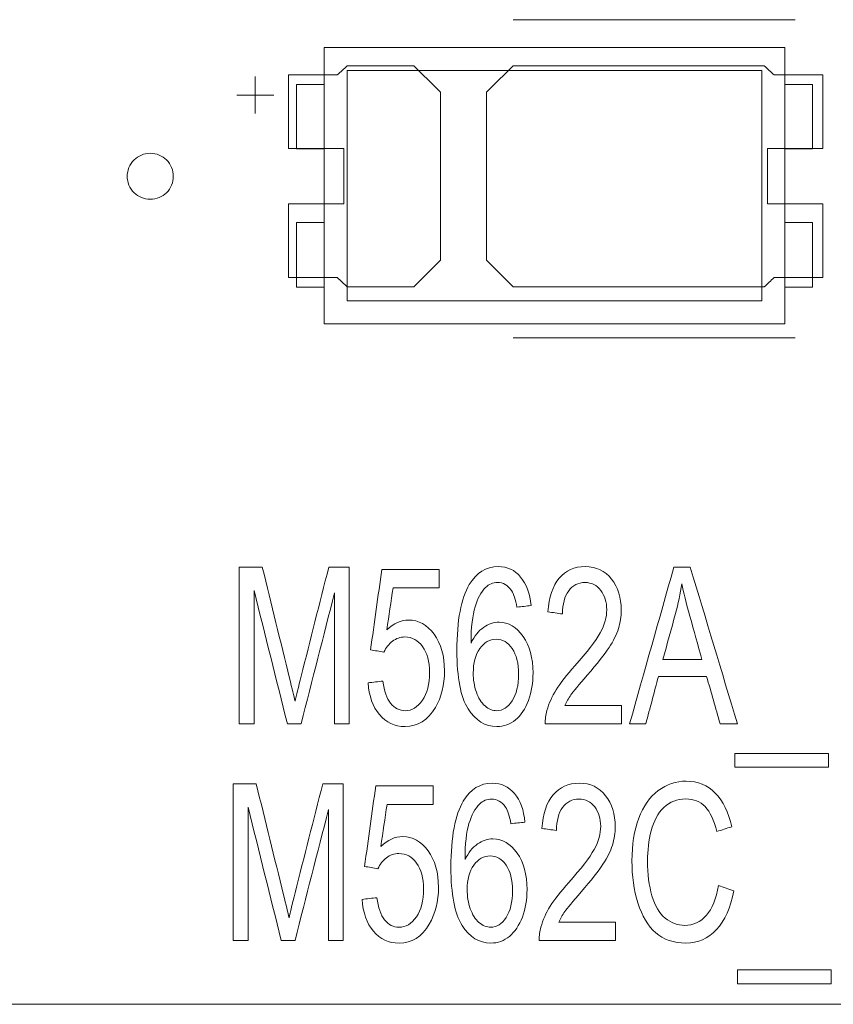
# Model space of a CAD drawing. Header units: inches. Extents: x -36 to 647, y 177 to 609.
# Tile 88 of 256: x 79 to 88, y 553 to 564. Entities that reach past the tile are written whole.
import ezdxf

# ---------------------------------------------------------------- set-up
doc = ezdxf.new("R2010")
doc.units = ezdxf.units.IN
doc.header["$MEASUREMENT"] = 0
doc.layers.add('1', color=7, linetype='Continuous')

# ---------------------------------------------------------------- blocks, each defined once
blk = doc.blocks.new('block 214')
at = {"layer": '1', "color": 155, "lineweight": 18, "true_color": 0x4c7299}
blk.add_lwpolyline([(87.326, 562.1), (87.626, 562.1)], dxfattribs=at)
blk = doc.blocks.new('block 553')
at = {"layer": '1', "color": 155, "lineweight": 18, "true_color": 0x4c7299}
blk.add_lwpolyline([(87.076, 560.45), (82.576, 560.45)], dxfattribs=at)
blk = doc.blocks.new('block 554')
at = {"layer": '1', "color": 155, "lineweight": 18, "true_color": 0x4c7299}
blk.add_lwpolyline([(87.076, 562.95), (87.076, 560.45)], dxfattribs=at)
blk = doc.blocks.new('block 555')
at = {"layer": '1', "color": 155, "lineweight": 18, "true_color": 0x4c7299}
blk.add_lwpolyline([(82.576, 562.95), (87.076, 562.95)], dxfattribs=at)
blk = doc.blocks.new('block 556')
at = {"layer": '1', "color": 155, "lineweight": 18, "true_color": 0x4c7299}
blk.add_lwpolyline([(82.326, 563.2), (82.326, 560.2)], dxfattribs=at)
blk = doc.blocks.new('block 557')
at = {"layer": '1', "color": 155, "lineweight": 18, "true_color": 0x4c7299}
blk.add_lwpolyline([(82.326, 560.2), (87.326, 560.2)], dxfattribs=at)
blk = doc.blocks.new('block 558')
at = {"layer": '1', "color": 155, "lineweight": 18, "true_color": 0x4c7299}
blk.add_lwpolyline([(87.326, 560.2), (87.326, 563.2)], dxfattribs=at)
blk = doc.blocks.new('block 559')
at = {"layer": '1', "color": 155, "lineweight": 18, "true_color": 0x4c7299}
blk.add_lwpolyline([(82.576, 560.45), (82.576, 562.95)], dxfattribs=at)
blk = doc.blocks.new('block 560')
at = {"layer": '1', "color": 155, "lineweight": 18, "true_color": 0x4c7299}
blk.add_lwpolyline([(87.626, 560.6), (87.326, 560.6)], dxfattribs=at)
blk = doc.blocks.new('block 561')
at = {"layer": '1', "color": 155, "lineweight": 18, "true_color": 0x4c7299}
blk.add_lwpolyline([(82.326, 562.1), (82.026, 562.1)], dxfattribs=at)
blk = doc.blocks.new('block 562')
at = {"layer": '1', "color": 155, "lineweight": 18, "true_color": 0x4c7299}
blk.add_lwpolyline([(82.026, 562.1), (82.026, 562.8)], dxfattribs=at)
blk = doc.blocks.new('block 563')
at = {"layer": '1', "color": 155, "lineweight": 18, "true_color": 0x4c7299}
blk.add_lwpolyline([(87.326, 563.2), (82.326, 563.2)], dxfattribs=at)
blk = doc.blocks.new('block 564')
at = {"layer": '1', "color": 155, "lineweight": 18, "true_color": 0x4c7299}
blk.add_lwpolyline([(87.326, 561.3), (87.626, 561.3)], dxfattribs=at)
blk = doc.blocks.new('block 565')
at = {"layer": '1', "color": 155, "lineweight": 18, "true_color": 0x4c7299}
blk.add_lwpolyline([(87.626, 561.3), (87.626, 560.6)], dxfattribs=at)
blk = doc.blocks.new('block 566')
at = {"layer": '1', "color": 155, "lineweight": 18, "true_color": 0x4c7299}
blk.add_lwpolyline([(82.026, 560.6), (82.326, 560.6)], dxfattribs=at)
blk = doc.blocks.new('block 567')
at = {"layer": '1', "color": 155, "lineweight": 18, "true_color": 0x4c7299}
blk.add_lwpolyline([(87.626, 562.8), (87.326, 562.8)], dxfattribs=at)
blk = doc.blocks.new('block 568')
at = {"layer": '1', "color": 155, "lineweight": 18, "true_color": 0x4c7299}
blk.add_lwpolyline([(87.626, 562.1), (87.626, 562.8)], dxfattribs=at)
blk = doc.blocks.new('block 569')
at = {"layer": '1', "color": 155, "lineweight": 18, "true_color": 0x4c7299}
blk.add_lwpolyline([(82.026, 562.8), (82.326, 562.8)], dxfattribs=at)
blk = doc.blocks.new('block 570')
at = {"layer": '1', "color": 155, "lineweight": 18, "true_color": 0x4c7299}
blk.add_lwpolyline([(82.026, 561.3), (82.026, 560.6)], dxfattribs=at)
blk = doc.blocks.new('block 571')
at = {"layer": '1', "color": 155, "lineweight": 18, "true_color": 0x4c7299}
blk.add_lwpolyline([(82.326, 561.3), (82.026, 561.3)], dxfattribs=at)
blk = doc.blocks.new('block 828')
at = {"layer": '1', "color": 155, "lineweight": 18, "true_color": 0x4c7299}
blk.add_lwpolyline([(152.954, 552.814), (21.39, 552.814)], dxfattribs=at)
blk = doc.blocks.new('block 1792')
at = {"layer": '1', "color": 18, "lineweight": 13, "true_color": 0x4c0000}
blk.add_lwpolyline([(87.44, 560.049), (84.38, 560.049)], dxfattribs=at)
blk = doc.blocks.new('block 1799')
at = {"layer": '1', "color": 18, "lineweight": 13, "true_color": 0x4c0000}
blk.add_lwpolyline([(152.954, 552.814), (21.39, 552.814)], dxfattribs=at)
blk = doc.blocks.new('block 1810')
at = {"layer": '1', "color": 18, "lineweight": 13, "true_color": 0x4c0000}
blk.add_lwpolyline([(87.44, 560.049), (84.38, 560.049)], dxfattribs=at)
blk = doc.blocks.new('block 1832')
at = {"layer": '1', "color": 18, "lineweight": 13, "true_color": 0x4c0000}
blk.add_lwpolyline([(152.954, 552.814), (21.39, 552.814)], dxfattribs=at)
blk = doc.blocks.new('block 2083')
at = {"layer": '1', "color": 18, "lineweight": 13, "true_color": 0x4c0000}
blk.add_lwpolyline([(81.579, 562.484), (81.579, 562.884)], dxfattribs=at)
blk = doc.blocks.new('block 2093')
at = {"layer": '1', "color": 18, "lineweight": 13, "true_color": 0x4c0000}
blk.add_lwpolyline([(81.38, 562.683), (81.78, 562.683)], dxfattribs=at)
blk = doc.blocks.new('block 2120')
at = {"layer": '1', "color": 18, "lineweight": 13, "true_color": 0x4c0000}
blk.add_lwpolyline([(87.44, 563.502), (84.38, 563.502)], dxfattribs=at)
blk = doc.blocks.new('block 2121')
at = {"layer": '1', "color": 18, "lineweight": 13, "true_color": 0x4c0000}
blk.add_lwpolyline([(87.44, 563.502), (84.38, 563.502)], dxfattribs=at)
blk = doc.blocks.new('block 2123')
at = {"layer": '1', "color": 18, "lineweight": 13, "true_color": 0x4c0000}
blk.add_lwpolyline([(81.579, 562.484), (81.579, 562.884)], dxfattribs=at)
blk = doc.blocks.new('block 2140')
at = {"layer": '1', "color": 18, "lineweight": 13, "true_color": 0x4c0000}
blk.add_lwpolyline([(81.38, 562.683), (81.78, 562.683)], dxfattribs=at)
blk = doc.blocks.new('block 6740')
at = {"layer": '1', "color": 18, "lineweight": 13, "true_color": 0x4c0000}
blk.add_lwpolyline([(149.914, 552.814), (131.211, 552.814), (56.402, 552.814), (37.7, 552.814), (28.349, 552.814), (23.673, 552.814), (21.39, 552.868), (20.524, 555.037)], dxfattribs=at)
blk = doc.blocks.new('block 6761')
at = {"layer": '1', "color": 18, "lineweight": 13, "true_color": 0x4c0000}
blk.add_open_spline([(87.74, 562.102), (87.74, 562.368), (87.74, 562.635), (87.74, 562.902), (87.563, 562.902), (87.387, 562.902), (87.21, 562.902), (87.174, 562.935), (87.139, 562.968), (87.103, 563.002), (86.195, 563.002), (85.288, 563.002), (84.38, 563.002), (84.283, 562.906), (84.187, 562.81), (84.09, 562.714), (84.09, 562.106), (84.09, 561.498), (84.09, 560.89), (84.187, 560.794), (84.283, 560.698), (84.38, 560.602), (85.288, 560.602), (86.195, 560.602), (87.103, 560.602), (87.139, 560.635), (87.174, 560.668), (87.21, 560.702), (87.387, 560.702), (87.563, 560.702), (87.74, 560.702), (87.74, 560.968), (87.74, 561.235), (87.74, 561.502), (87.54, 561.502), (87.34, 561.502), (87.14, 561.502), (87.14, 561.702), (87.14, 561.902), (87.14, 562.102), (87.34, 562.102), (87.54, 562.102), (87.74, 562.102)], degree=3, knots=[0, 0, 0, 0, 1, 1, 1, 2, 2, 2, 3, 3, 3, 4, 4, 4, 5, 5, 5, 6, 6, 6, 7, 7, 7, 8, 8, 8, 9, 9, 9, 10, 10, 10, 11, 11, 11, 12, 12, 12, 13, 13, 13, 14, 14, 14, 14], dxfattribs=at)
blk = doc.blocks.new('block 6803')
at = {"layer": '1', "color": 18, "lineweight": 13, "true_color": 0x4c0000}
blk.add_open_spline([(87.74, 562.102), (87.74, 562.368), (87.74, 562.635), (87.74, 562.902), (87.563, 562.902), (87.387, 562.902), (87.21, 562.902), (87.174, 562.935), (87.139, 562.968), (87.103, 563.002), (86.195, 563.002), (85.288, 563.002), (84.38, 563.002), (84.283, 562.906), (84.187, 562.81), (84.09, 562.714), (84.09, 562.106), (84.09, 561.498), (84.09, 560.89), (84.187, 560.794), (84.283, 560.698), (84.38, 560.602), (85.288, 560.602), (86.195, 560.602), (87.103, 560.602), (87.139, 560.635), (87.174, 560.668), (87.21, 560.702), (87.387, 560.702), (87.563, 560.702), (87.74, 560.702), (87.74, 560.968), (87.74, 561.235), (87.74, 561.502), (87.54, 561.502), (87.34, 561.502), (87.14, 561.502), (87.14, 561.702), (87.14, 561.902), (87.14, 562.102), (87.34, 562.102), (87.54, 562.102), (87.74, 562.102)], degree=3, knots=[0, 0, 0, 0, 1, 1, 1, 2, 2, 2, 3, 3, 3, 4, 4, 4, 5, 5, 5, 6, 6, 6, 7, 7, 7, 8, 8, 8, 9, 9, 9, 10, 10, 10, 11, 11, 11, 12, 12, 12, 13, 13, 13, 14, 14, 14, 14], dxfattribs=at)
blk = doc.blocks.new('block 6848')
at = {"layer": '1', "color": 18, "lineweight": 13, "true_color": 0x4c0000}
blk.add_open_spline([(87.74, 562.102), (87.74, 562.368), (87.74, 562.635), (87.74, 562.902), (87.563, 562.902), (87.387, 562.902), (87.21, 562.902), (87.174, 562.935), (87.139, 562.968), (87.103, 563.002), (86.195, 563.002), (85.288, 563.002), (84.38, 563.002), (84.283, 562.906), (84.187, 562.81), (84.09, 562.714), (84.09, 562.106), (84.09, 561.498), (84.09, 560.89), (84.187, 560.794), (84.283, 560.698), (84.38, 560.602), (85.288, 560.602), (86.195, 560.602), (87.103, 560.602), (87.139, 560.635), (87.174, 560.668), (87.21, 560.702), (87.387, 560.702), (87.563, 560.702), (87.74, 560.702), (87.74, 560.968), (87.74, 561.235), (87.74, 561.502), (87.54, 561.502), (87.34, 561.502), (87.14, 561.502), (87.14, 561.702), (87.14, 561.902), (87.14, 562.102), (87.34, 562.102), (87.54, 562.102), (87.74, 562.102)], degree=3, knots=[0, 0, 0, 0, 1, 1, 1, 2, 2, 2, 3, 3, 3, 4, 4, 4, 5, 5, 5, 6, 6, 6, 7, 7, 7, 8, 8, 8, 9, 9, 9, 10, 10, 10, 11, 11, 11, 12, 12, 12, 13, 13, 13, 14, 14, 14, 14], dxfattribs=at)
blk = doc.blocks.new('block 6974')
at = {"layer": '1', "color": 18, "lineweight": 13, "true_color": 0x4c0000}
blk.add_open_spline([(83.301, 563.002), (83.397, 562.906), (83.494, 562.81), (83.59, 562.714), (83.59, 562.106), (83.59, 561.498), (83.59, 560.89), (83.494, 560.794), (83.397, 560.698), (83.301, 560.602), (83.06, 560.602), (82.819, 560.602), (82.578, 560.602), (82.542, 560.635), (82.506, 560.668), (82.47, 560.702), (82.294, 560.702), (82.117, 560.702), (81.94, 560.702), (81.94, 560.968), (81.94, 561.235), (81.94, 561.502), (82.14, 561.502), (82.34, 561.502), (82.54, 561.502), (82.54, 561.702), (82.54, 561.902), (82.54, 562.102), (82.34, 562.102), (82.14, 562.102), (81.94, 562.102), (81.94, 562.368), (81.94, 562.635), (81.94, 562.902), (82.117, 562.902), (82.294, 562.902), (82.47, 562.902), (82.506, 562.935), (82.542, 562.968), (82.578, 563.002), (82.819, 563.002), (83.06, 563.002), (83.301, 563.002)], degree=3, knots=[0, 0, 0, 0, 1, 1, 1, 2, 2, 2, 3, 3, 3, 4, 4, 4, 5, 5, 5, 6, 6, 6, 7, 7, 7, 8, 8, 8, 9, 9, 9, 10, 10, 10, 11, 11, 11, 12, 12, 12, 13, 13, 13, 14, 14, 14, 14], dxfattribs=at)
blk = doc.blocks.new('block 6979')
at = {"layer": '1', "color": 18, "lineweight": 13, "true_color": 0x4c0000}
blk.add_open_spline([(83.301, 563.002), (83.397, 562.906), (83.494, 562.81), (83.59, 562.714), (83.59, 562.106), (83.59, 561.498), (83.59, 560.89), (83.494, 560.794), (83.397, 560.698), (83.301, 560.602), (83.06, 560.602), (82.819, 560.602), (82.578, 560.602), (82.542, 560.635), (82.506, 560.668), (82.47, 560.702), (82.294, 560.702), (82.117, 560.702), (81.94, 560.702), (81.94, 560.968), (81.94, 561.235), (81.94, 561.502), (82.14, 561.502), (82.34, 561.502), (82.54, 561.502), (82.54, 561.702), (82.54, 561.902), (82.54, 562.102), (82.34, 562.102), (82.14, 562.102), (81.94, 562.102), (81.94, 562.368), (81.94, 562.635), (81.94, 562.902), (82.117, 562.902), (82.294, 562.902), (82.47, 562.902), (82.506, 562.935), (82.542, 562.968), (82.578, 563.002), (82.819, 563.002), (83.06, 563.002), (83.301, 563.002)], degree=3, knots=[0, 0, 0, 0, 1, 1, 1, 2, 2, 2, 3, 3, 3, 4, 4, 4, 5, 5, 5, 6, 6, 6, 7, 7, 7, 8, 8, 8, 9, 9, 9, 10, 10, 10, 11, 11, 11, 12, 12, 12, 13, 13, 13, 14, 14, 14, 14], dxfattribs=at)
blk = doc.blocks.new('block 7040')
at = {"layer": '1', "color": 18, "lineweight": 13, "true_color": 0x4c0000}
blk.add_open_spline([(87.74, 562.102), (87.74, 562.368), (87.74, 562.635), (87.74, 562.902), (87.563, 562.902), (87.387, 562.902), (87.21, 562.902), (87.174, 562.935), (87.139, 562.968), (87.103, 563.002), (86.195, 563.002), (85.288, 563.002), (84.38, 563.002), (84.283, 562.906), (84.187, 562.81), (84.09, 562.714), (84.09, 562.106), (84.09, 561.498), (84.09, 560.89), (84.187, 560.794), (84.283, 560.698), (84.38, 560.602), (85.288, 560.602), (86.195, 560.602), (87.103, 560.602), (87.139, 560.635), (87.174, 560.668), (87.21, 560.702), (87.387, 560.702), (87.563, 560.702), (87.74, 560.702), (87.74, 560.968), (87.74, 561.235), (87.74, 561.502), (87.54, 561.502), (87.34, 561.502), (87.14, 561.502), (87.14, 561.702), (87.14, 561.902), (87.14, 562.102), (87.34, 562.102), (87.54, 562.102), (87.74, 562.102)], degree=3, knots=[0, 0, 0, 0, 1, 1, 1, 2, 2, 2, 3, 3, 3, 4, 4, 4, 5, 5, 5, 6, 6, 6, 7, 7, 7, 8, 8, 8, 9, 9, 9, 10, 10, 10, 11, 11, 11, 12, 12, 12, 13, 13, 13, 14, 14, 14, 14], dxfattribs=at)
blk = doc.blocks.new('block 7049')
at = {"layer": '1', "color": 18, "lineweight": 13, "true_color": 0x4c0000}
blk.add_open_spline([(83.301, 563.002), (83.397, 562.906), (83.494, 562.81), (83.59, 562.714), (83.59, 562.106), (83.59, 561.498), (83.59, 560.89), (83.494, 560.794), (83.397, 560.698), (83.301, 560.602), (83.06, 560.602), (82.819, 560.602), (82.578, 560.602), (82.542, 560.635), (82.506, 560.668), (82.47, 560.702), (82.294, 560.702), (82.117, 560.702), (81.94, 560.702), (81.94, 560.968), (81.94, 561.235), (81.94, 561.502), (82.14, 561.502), (82.34, 561.502), (82.54, 561.502), (82.54, 561.702), (82.54, 561.902), (82.54, 562.102), (82.34, 562.102), (82.14, 562.102), (81.94, 562.102), (81.94, 562.368), (81.94, 562.635), (81.94, 562.902), (82.117, 562.902), (82.294, 562.902), (82.47, 562.902), (82.506, 562.935), (82.542, 562.968), (82.578, 563.002), (82.819, 563.002), (83.06, 563.002), (83.301, 563.002)], degree=3, knots=[0, 0, 0, 0, 1, 1, 1, 2, 2, 2, 3, 3, 3, 4, 4, 4, 5, 5, 5, 6, 6, 6, 7, 7, 7, 8, 8, 8, 9, 9, 9, 10, 10, 10, 11, 11, 11, 12, 12, 12, 13, 13, 13, 14, 14, 14, 14], dxfattribs=at)
blk = doc.blocks.new('block 7077')
at = {"layer": '1', "color": 18, "lineweight": 13, "true_color": 0x4c0000}
blk.add_open_spline([(83.301, 563.002), (83.397, 562.906), (83.494, 562.81), (83.59, 562.714), (83.59, 562.106), (83.59, 561.498), (83.59, 560.89), (83.494, 560.794), (83.397, 560.698), (83.301, 560.602), (83.06, 560.602), (82.819, 560.602), (82.578, 560.602), (82.542, 560.635), (82.506, 560.668), (82.47, 560.702), (82.294, 560.702), (82.117, 560.702), (81.94, 560.702), (81.94, 560.968), (81.94, 561.235), (81.94, 561.502), (82.14, 561.502), (82.34, 561.502), (82.54, 561.502), (82.54, 561.702), (82.54, 561.902), (82.54, 562.102), (82.34, 562.102), (82.14, 562.102), (81.94, 562.102), (81.94, 562.368), (81.94, 562.635), (81.94, 562.902), (82.117, 562.902), (82.294, 562.902), (82.47, 562.902), (82.506, 562.935), (82.542, 562.968), (82.578, 563.002), (82.819, 563.002), (83.06, 563.002), (83.301, 563.002)], degree=3, knots=[0, 0, 0, 0, 1, 1, 1, 2, 2, 2, 3, 3, 3, 4, 4, 4, 5, 5, 5, 6, 6, 6, 7, 7, 7, 8, 8, 8, 9, 9, 9, 10, 10, 10, 11, 11, 11, 12, 12, 12, 13, 13, 13, 14, 14, 14, 14], dxfattribs=at)
blk = doc.blocks.new('block 7124')
at = {"layer": '1', "color": 18, "lineweight": 13, "true_color": 0x4c0000}
blk.add_lwpolyline([(149.914, 552.814), (131.211, 552.814), (56.402, 552.814), (37.7, 552.814), (28.349, 552.814), (23.673, 552.814), (21.39, 552.868), (20.524, 555.037)], dxfattribs=at)
blk = doc.blocks.new('block 7213')
at = {"layer": '1', "color": 18, "lineweight": 13, "true_color": 0x4c0000}
blk.add_open_spline([(84.017, 556.675), (83.969, 556.607), (83.945, 556.519), (83.945, 556.409), (83.945, 556.337), (83.956, 556.268), (83.979, 556.202), (84.001, 556.137), (84.032, 556.087), (84.073, 556.052), (84.113, 556.018), (84.155, 556.001), (84.2, 556.001), (84.265, 556.001), (84.32, 556.036), (84.367, 556.107), (84.414, 556.178), (84.437, 556.275), (84.437, 556.397), (84.437, 556.515), (84.414, 556.607), (84.368, 556.675), (84.322, 556.742), (84.264, 556.776), (84.194, 556.776), (84.124, 556.776), (84.066, 556.743), (84.017, 556.675)], degree=3, knots=[0, 0, 0, 0, 1, 1, 1, 2, 2, 2, 3, 3, 3, 4, 4, 4, 5, 5, 5, 6, 6, 6, 7, 7, 7, 8, 8, 8, 9, 9, 9, 9], dxfattribs=at)
blk = doc.blocks.new('block 7215')
at = {"layer": '1', "color": 18, "lineweight": 13, "true_color": 0x4c0000}
blk.add_open_spline([(84.875, 553.707), (85.079, 553.707), (85.283, 553.707), (85.488, 553.707), (85.488, 553.641), (85.488, 553.574), (85.488, 553.507), (85.212, 553.507), (84.937, 553.507), (84.661, 553.507), (84.66, 553.557), (84.666, 553.606), (84.679, 553.652), (84.701, 553.728), (84.734, 553.804), (84.78, 553.878), (84.827, 553.952), (84.894, 554.038), (84.981, 554.135), (85.117, 554.287), (85.209, 554.407), (85.257, 554.495), (85.305, 554.584), (85.328, 554.668), (85.328, 554.746), (85.328, 554.829), (85.307, 554.899), (85.263, 554.956), (85.22, 555.013), (85.163, 555.041), (85.093, 555.041), (85.019, 555.041), (84.96, 555.011), (84.915, 554.951), (84.871, 554.891), (84.849, 554.807), (84.848, 554.7), (84.795, 554.708), (84.743, 554.715), (84.69, 554.722), (84.701, 554.882), (84.742, 555.004), (84.812, 555.088), (84.883, 555.172), (84.977, 555.214), (85.096, 555.214), (85.216, 555.214), (85.311, 555.169), (85.381, 555.078), (85.451, 554.988), (85.486, 554.876), (85.486, 554.742), (85.486, 554.674), (85.476, 554.607), (85.455, 554.541), (85.435, 554.475), (85.401, 554.406), (85.353, 554.334), (85.306, 554.261), (85.227, 554.161), (85.117, 554.034), (85.025, 553.929), (84.965, 553.858), (84.939, 553.821), (84.913, 553.783), (84.891, 553.745), (84.875, 553.707)], degree=3, knots=[0, 0, 0, 0, 1, 1, 1, 2, 2, 2, 3, 3, 3, 4, 4, 4, 5, 5, 5, 6, 6, 6, 7, 7, 7, 8, 8, 8, 9, 9, 9, 10, 10, 10, 11, 11, 11, 12, 12, 12, 13, 13, 13, 14, 14, 14, 15, 15, 15, 16, 16, 16, 17, 17, 17, 18, 18, 18, 19, 19, 19, 20, 20, 20, 21, 21, 21, 22, 22, 22, 22], dxfattribs=at)
blk = doc.blocks.new('block 7226')
at = {"layer": '1', "color": 18, "lineweight": 13, "true_color": 0x4c0000}
blk.add_open_spline([(84.459, 557.452), (84.521, 557.377), (84.559, 557.274), (84.572, 557.142), (84.521, 557.136), (84.47, 557.131), (84.419, 557.125), (84.405, 557.207), (84.386, 557.267), (84.361, 557.304), (84.32, 557.364), (84.268, 557.393), (84.208, 557.393), (84.159, 557.393), (84.116, 557.375), (84.079, 557.337), (84.03, 557.29), (83.992, 557.22), (83.965, 557.128), (83.937, 557.036), (83.922, 556.905), (83.921, 556.735), (83.958, 556.811), (84.003, 556.868), (84.057, 556.905), (84.11, 556.942), (84.166, 556.961), (84.225, 556.961), (84.327, 556.961), (84.414, 556.91), (84.486, 556.807), (84.558, 556.705), (84.594, 556.572), (84.594, 556.41), (84.594, 556.303), (84.577, 556.204), (84.543, 556.112), (84.509, 556.021), (84.463, 555.951), (84.404, 555.902), (84.344, 555.853), (84.277, 555.829), (84.202, 555.829), (84.075, 555.829), (83.97, 555.893), (83.889, 556.021), (83.809, 556.149), (83.768, 556.36), (83.768, 556.653), (83.768, 556.982), (83.813, 557.221), (83.902, 557.37), (83.98, 557.5), (84.085, 557.565), (84.217, 557.565), (84.315, 557.565), (84.396, 557.528), (84.459, 557.452)], degree=3, knots=[0, 0, 0, 0, 1, 1, 1, 2, 2, 2, 3, 3, 3, 4, 4, 4, 5, 5, 5, 6, 6, 6, 7, 7, 7, 8, 8, 8, 9, 9, 9, 10, 10, 10, 11, 11, 11, 12, 12, 12, 13, 13, 13, 14, 14, 14, 15, 15, 15, 16, 16, 16, 17, 17, 17, 18, 18, 18, 19, 19, 19, 19], dxfattribs=at)
blk = doc.blocks.new('block 7230')
at = {"layer": '1', "color": 18, "lineweight": 13, "true_color": 0x4c0000}
blk.add_open_spline([(82.927, 555.959), (82.855, 556.045), (82.814, 556.16), (82.804, 556.303), (82.858, 556.31), (82.912, 556.316), (82.965, 556.322), (82.977, 556.215), (83.005, 556.135), (83.048, 556.081), (83.092, 556.027), (83.144, 556.001), (83.206, 556.001), (83.28, 556.001), (83.342, 556.038), (83.393, 556.114), (83.444, 556.19), (83.47, 556.29), (83.47, 556.416), (83.47, 556.535), (83.445, 556.629), (83.396, 556.697), (83.347, 556.766), (83.283, 556.801), (83.203, 556.801), (83.154, 556.801), (83.109, 556.786), (83.069, 556.755), (83.03, 556.724), (82.998, 556.685), (82.976, 556.636), (82.927, 556.645), (82.879, 556.653), (82.831, 556.662), (82.872, 556.953), (82.912, 557.244), (82.953, 557.535), (83.16, 557.535), (83.367, 557.535), (83.574, 557.535), (83.574, 557.468), (83.574, 557.402), (83.574, 557.335), (83.408, 557.335), (83.242, 557.335), (83.075, 557.335), (83.053, 557.183), (83.03, 557.031), (83.008, 556.878), (83.083, 556.95), (83.162, 556.985), (83.244, 556.985), (83.353, 556.985), (83.445, 556.933), (83.52, 556.831), (83.595, 556.728), (83.633, 556.596), (83.633, 556.434), (83.633, 556.28), (83.6, 556.148), (83.534, 556.035), (83.453, 555.898), (83.344, 555.829), (83.206, 555.829), (83.092, 555.829), (82.999, 555.872), (82.927, 555.959)], degree=3, knots=[0, 0, 0, 0, 1, 1, 1, 2, 2, 2, 3, 3, 3, 4, 4, 4, 5, 5, 5, 6, 6, 6, 7, 7, 7, 8, 8, 8, 9, 9, 9, 10, 10, 10, 11, 11, 11, 12, 12, 12, 13, 13, 13, 14, 14, 14, 15, 15, 15, 16, 16, 16, 17, 17, 17, 18, 18, 18, 19, 19, 19, 20, 20, 20, 21, 21, 21, 22, 22, 22, 22], dxfattribs=at)
blk = doc.blocks.new('block 7232')
at = {"layer": '1', "color": 18, "lineweight": 13, "true_color": 0x4c0000}
blk.add_open_spline([(86.476, 553.78), (86.54, 553.852), (86.583, 553.96), (86.606, 554.103), (86.661, 554.084), (86.717, 554.065), (86.772, 554.046), (86.737, 553.861), (86.675, 553.72), (86.584, 553.624), (86.494, 553.527), (86.384, 553.478), (86.254, 553.478), (86.119, 553.478), (86.01, 553.515), (85.925, 553.59), (85.841, 553.665), (85.777, 553.772), (85.733, 553.914), (85.689, 554.055), (85.667, 554.207), (85.667, 554.37), (85.667, 554.547), (85.692, 554.701), (85.741, 554.833), (85.791, 554.965), (85.862, 555.065), (85.953, 555.133), (86.045, 555.202), (86.146, 555.236), (86.257, 555.236), (86.382, 555.236), (86.487, 555.193), (86.572, 555.106), (86.657, 555.02), (86.717, 554.898), (86.75, 554.741), (86.696, 554.723), (86.642, 554.706), (86.588, 554.689), (86.558, 554.812), (86.517, 554.903), (86.461, 554.959), (86.406, 555.015), (86.337, 555.043), (86.253, 555.043), (86.157, 555.043), (86.077, 555.012), (86.012, 554.949), (85.948, 554.887), (85.903, 554.803), (85.876, 554.697), (85.85, 554.592), (85.837, 554.483), (85.837, 554.371), (85.837, 554.226), (85.853, 554.1), (85.884, 553.992), (85.915, 553.884), (85.963, 553.804), (86.028, 553.75), (86.094, 553.697), (86.164, 553.67), (86.241, 553.67), (86.333, 553.67), (86.412, 553.707), (86.476, 553.78)], degree=3, knots=[0, 0, 0, 0, 1, 1, 1, 2, 2, 2, 3, 3, 3, 4, 4, 4, 5, 5, 5, 6, 6, 6, 7, 7, 7, 8, 8, 8, 9, 9, 9, 10, 10, 10, 11, 11, 11, 12, 12, 12, 13, 13, 13, 14, 14, 14, 15, 15, 15, 16, 16, 16, 17, 17, 17, 18, 18, 18, 19, 19, 19, 20, 20, 20, 21, 21, 21, 22, 22, 22, 22], dxfattribs=at)
blk = doc.blocks.new('block 7233')
at = {"layer": '1', "color": 18, "lineweight": 13, "true_color": 0x4c0000}
blk.add_open_spline([(87.8, 555.386), (87.461, 555.386), (87.122, 555.386), (86.783, 555.386), (86.783, 555.436), (86.783, 555.486), (86.783, 555.537), (87.122, 555.537), (87.461, 555.537), (87.8, 555.537), (87.8, 555.486), (87.8, 555.436), (87.8, 555.386)], degree=3, knots=[0, 0, 0, 0, 1, 1, 1, 2, 2, 2, 3, 3, 3, 4, 4, 4, 4], dxfattribs=at)
blk = doc.blocks.new('block 7241')
at = {"layer": '1', "color": 18, "lineweight": 13, "true_color": 0x4c0000}
blk.add_open_spline([(84.393, 555.101), (84.456, 555.026), (84.494, 554.923), (84.506, 554.791), (84.455, 554.785), (84.404, 554.78), (84.354, 554.774), (84.34, 554.856), (84.321, 554.916), (84.296, 554.953), (84.254, 555.013), (84.203, 555.042), (84.142, 555.042), (84.093, 555.042), (84.05, 555.024), (84.013, 554.986), (83.965, 554.939), (83.927, 554.869), (83.899, 554.777), (83.871, 554.685), (83.857, 554.554), (83.856, 554.384), (83.892, 554.46), (83.938, 554.517), (83.991, 554.554), (84.045, 554.591), (84.101, 554.61), (84.159, 554.61), (84.262, 554.61), (84.348, 554.559), (84.42, 554.456), (84.492, 554.354), (84.529, 554.221), (84.529, 554.059), (84.529, 553.952), (84.512, 553.853), (84.478, 553.761), (84.444, 553.67), (84.397, 553.6), (84.338, 553.551), (84.279, 553.502), (84.212, 553.478), (84.137, 553.478), (84.009, 553.478), (83.905, 553.542), (83.824, 553.67), (83.744, 553.798), (83.703, 554.009), (83.703, 554.302), (83.703, 554.631), (83.748, 554.87), (83.837, 555.019), (83.915, 555.149), (84.02, 555.214), (84.152, 555.214), (84.25, 555.214), (84.33, 555.177), (84.393, 555.101)], degree=3, knots=[0, 0, 0, 0, 1, 1, 1, 2, 2, 2, 3, 3, 3, 4, 4, 4, 5, 5, 5, 6, 6, 6, 7, 7, 7, 8, 8, 8, 9, 9, 9, 10, 10, 10, 11, 11, 11, 12, 12, 12, 13, 13, 13, 14, 14, 14, 15, 15, 15, 16, 16, 16, 17, 17, 17, 18, 18, 18, 19, 19, 19, 19], dxfattribs=at)
blk = doc.blocks.new('block 7242')
at = {"layer": '1', "color": 18, "lineweight": 13, "true_color": 0x4c0000}
blk.add_open_spline([(84.94, 556.058), (85.144, 556.058), (85.349, 556.058), (85.553, 556.058), (85.553, 555.992), (85.553, 555.925), (85.553, 555.858), (85.277, 555.858), (85.002, 555.858), (84.727, 555.858), (84.726, 555.908), (84.731, 555.957), (84.745, 556.003), (84.766, 556.079), (84.799, 556.155), (84.846, 556.229), (84.892, 556.303), (84.959, 556.389), (85.046, 556.486), (85.182, 556.638), (85.274, 556.758), (85.322, 556.846), (85.37, 556.935), (85.394, 557.019), (85.394, 557.097), (85.394, 557.18), (85.372, 557.25), (85.328, 557.307), (85.285, 557.364), (85.228, 557.392), (85.158, 557.392), (85.084, 557.392), (85.025, 557.362), (84.981, 557.302), (84.936, 557.242), (84.914, 557.158), (84.913, 557.051), (84.861, 557.059), (84.808, 557.066), (84.756, 557.073), (84.767, 557.233), (84.807, 557.355), (84.878, 557.439), (84.948, 557.523), (85.043, 557.565), (85.161, 557.565), (85.281, 557.565), (85.376, 557.52), (85.446, 557.429), (85.516, 557.339), (85.551, 557.227), (85.551, 557.093), (85.551, 557.025), (85.541, 556.958), (85.521, 556.892), (85.5, 556.826), (85.466, 556.757), (85.419, 556.685), (85.371, 556.612), (85.292, 556.512), (85.182, 556.385), (85.09, 556.28), (85.031, 556.209), (85.005, 556.172), (84.979, 556.134), (84.957, 556.096), (84.94, 556.058)], degree=3, knots=[0, 0, 0, 0, 1, 1, 1, 2, 2, 2, 3, 3, 3, 4, 4, 4, 5, 5, 5, 6, 6, 6, 7, 7, 7, 8, 8, 8, 9, 9, 9, 10, 10, 10, 11, 11, 11, 12, 12, 12, 13, 13, 13, 14, 14, 14, 15, 15, 15, 16, 16, 16, 17, 17, 17, 18, 18, 18, 19, 19, 19, 20, 20, 20, 21, 21, 21, 22, 22, 22, 22], dxfattribs=at)
blk = doc.blocks.new('block 7251')
at = {"layer": '1', "color": 18, "lineweight": 13, "true_color": 0x4c0000}
blk.add_open_spline([(85.818, 555.858), (85.759, 555.858), (85.701, 555.858), (85.642, 555.858), (85.802, 556.425), (85.962, 556.991), (86.122, 557.558), (86.182, 557.558), (86.241, 557.558), (86.301, 557.558), (86.471, 556.991), (86.642, 556.425), (86.812, 555.858), (86.749, 555.858), (86.687, 555.858), (86.624, 555.858), (86.575, 556.03), (86.527, 556.201), (86.478, 556.373), (86.304, 556.373), (86.13, 556.373), (85.955, 556.373), (85.91, 556.201), (85.864, 556.03), (85.818, 555.858)], degree=3, knots=[0, 0, 0, 0, 1, 1, 1, 2, 2, 2, 3, 3, 3, 4, 4, 4, 5, 5, 5, 6, 6, 6, 7, 7, 7, 8, 8, 8, 8], dxfattribs=at)
blk = doc.blocks.new('block 7254')
at = {"layer": '1', "color": 18, "lineweight": 13, "true_color": 0x4c0000}
blk.add_open_spline([(82.861, 553.608), (82.79, 553.694), (82.749, 553.809), (82.739, 553.952), (82.792, 553.959), (82.846, 553.965), (82.9, 553.971), (82.912, 553.864), (82.94, 553.784), (82.983, 553.73), (83.026, 553.676), (83.079, 553.65), (83.14, 553.65), (83.214, 553.65), (83.277, 553.687), (83.328, 553.763), (83.379, 553.839), (83.405, 553.939), (83.405, 554.065), (83.405, 554.184), (83.38, 554.278), (83.331, 554.346), (83.282, 554.415), (83.217, 554.45), (83.138, 554.45), (83.088, 554.45), (83.043, 554.435), (83.004, 554.404), (82.964, 554.373), (82.933, 554.334), (82.91, 554.285), (82.862, 554.294), (82.814, 554.302), (82.766, 554.311), (82.806, 554.602), (82.847, 554.893), (82.887, 555.184), (83.094, 555.184), (83.302, 555.184), (83.509, 555.184), (83.509, 555.117), (83.509, 555.051), (83.509, 554.984), (83.342, 554.984), (83.176, 554.984), (83.01, 554.984), (82.987, 554.832), (82.965, 554.68), (82.942, 554.527), (83.018, 554.599), (83.096, 554.634), (83.179, 554.634), (83.288, 554.634), (83.38, 554.582), (83.455, 554.48), (83.53, 554.377), (83.568, 554.245), (83.568, 554.083), (83.568, 553.929), (83.534, 553.797), (83.468, 553.684), (83.388, 553.547), (83.279, 553.478), (83.14, 553.478), (83.027, 553.478), (82.934, 553.521), (82.861, 553.608)], degree=3, knots=[0, 0, 0, 0, 1, 1, 1, 2, 2, 2, 3, 3, 3, 4, 4, 4, 5, 5, 5, 6, 6, 6, 7, 7, 7, 8, 8, 8, 9, 9, 9, 10, 10, 10, 11, 11, 11, 12, 12, 12, 13, 13, 13, 14, 14, 14, 15, 15, 15, 16, 16, 16, 17, 17, 17, 18, 18, 18, 19, 19, 19, 20, 20, 20, 21, 21, 21, 22, 22, 22, 22], dxfattribs=at)
blk = doc.blocks.new('block 7267')
at = {"layer": '1', "color": 18, "lineweight": 13, "true_color": 0x4c0000}
blk.add_open_spline([(87.831, 553.035), (87.492, 553.035), (87.153, 553.035), (86.814, 553.035), (86.814, 553.085), (86.814, 553.135), (86.814, 553.186), (87.153, 553.186), (87.492, 553.186), (87.831, 553.186), (87.831, 553.135), (87.831, 553.085), (87.831, 553.035)], degree=3, knots=[0, 0, 0, 0, 1, 1, 1, 2, 2, 2, 3, 3, 3, 4, 4, 4, 4], dxfattribs=at)
blk = doc.blocks.new('block 7269')
at = {"layer": '1', "color": 18, "lineweight": 13, "true_color": 0x4c0000}
blk.add_open_spline([(83.952, 554.324), (83.904, 554.256), (83.879, 554.168), (83.879, 554.058), (83.879, 553.986), (83.891, 553.917), (83.913, 553.851), (83.936, 553.786), (83.967, 553.736), (84.007, 553.701), (84.048, 553.667), (84.09, 553.65), (84.135, 553.65), (84.199, 553.65), (84.255, 553.685), (84.301, 553.756), (84.348, 553.827), (84.372, 553.924), (84.372, 554.046), (84.372, 554.164), (84.348, 554.256), (84.302, 554.324), (84.256, 554.391), (84.199, 554.425), (84.128, 554.425), (84.059, 554.425), (84, 554.392), (83.952, 554.324)], degree=3, knots=[0, 0, 0, 0, 1, 1, 1, 2, 2, 2, 3, 3, 3, 4, 4, 4, 5, 5, 5, 6, 6, 6, 7, 7, 7, 8, 8, 8, 9, 9, 9, 9], dxfattribs=at)
blk = doc.blocks.new('block 7281')
at = {"layer": '1', "color": 18, "lineweight": 13, "true_color": 0x4c0000}
blk.add_open_spline([(81.566, 555.858), (81.513, 555.858), (81.46, 555.858), (81.406, 555.858), (81.406, 556.425), (81.406, 556.991), (81.406, 557.558), (81.489, 557.558), (81.572, 557.558), (81.656, 557.558), (81.754, 557.157), (81.853, 556.755), (81.951, 556.354), (81.979, 556.242), (81.999, 556.158), (82.011, 556.103), (82.025, 556.165), (82.048, 556.255), (82.078, 556.375), (82.177, 556.77), (82.277, 557.164), (82.377, 557.558), (82.451, 557.558), (82.525, 557.558), (82.599, 557.558), (82.599, 556.991), (82.599, 556.425), (82.599, 555.858), (82.546, 555.858), (82.493, 555.858), (82.44, 555.858), (82.44, 556.332), (82.44, 556.807), (82.44, 557.281), (82.319, 556.807), (82.198, 556.332), (82.077, 555.858), (82.027, 555.858), (81.977, 555.858), (81.928, 555.858), (81.807, 556.34), (81.687, 556.823), (81.566, 557.305), (81.566, 556.823), (81.566, 556.34), (81.566, 555.858)], degree=3, knots=[0, 0, 0, 0, 1, 1, 1, 2, 2, 2, 3, 3, 3, 4, 4, 4, 5, 5, 5, 6, 6, 6, 7, 7, 7, 8, 8, 8, 9, 9, 9, 10, 10, 10, 11, 11, 11, 12, 12, 12, 13, 13, 13, 14, 14, 14, 15, 15, 15, 15], dxfattribs=at)
blk = doc.blocks.new('block 7283')
at = {"layer": '1', "color": 18, "lineweight": 13, "true_color": 0x4c0000}
blk.add_open_spline([(86.14, 557.055), (86.095, 556.889), (86.049, 556.722), (86.003, 556.556), (86.144, 556.556), (86.286, 556.556), (86.427, 556.556), (86.383, 556.713), (86.34, 556.87), (86.296, 557.027), (86.257, 557.17), (86.227, 557.287), (86.208, 557.379), (86.192, 557.271), (86.169, 557.162), (86.14, 557.055)], degree=3, knots=[0, 0, 0, 0, 1, 1, 1, 2, 2, 2, 3, 3, 3, 4, 4, 4, 5, 5, 5, 5], dxfattribs=at)
blk = doc.blocks.new('block 7287')
at = {"layer": '1', "color": 18, "lineweight": 13, "true_color": 0x4c0000}
blk.add_open_spline([(81.501, 553.507), (81.447, 553.507), (81.394, 553.507), (81.341, 553.507), (81.341, 554.074), (81.341, 554.64), (81.341, 555.207), (81.424, 555.207), (81.507, 555.207), (81.59, 555.207), (81.689, 554.806), (81.787, 554.404), (81.886, 554.003), (81.913, 553.891), (81.933, 553.807), (81.946, 553.752), (81.96, 553.814), (81.982, 553.904), (82.012, 554.024), (82.111, 554.419), (82.212, 554.813), (82.312, 555.207), (82.386, 555.207), (82.46, 555.207), (82.534, 555.207), (82.534, 554.64), (82.534, 554.074), (82.534, 553.507), (82.481, 553.507), (82.428, 553.507), (82.375, 553.507), (82.375, 553.981), (82.375, 554.456), (82.375, 554.93), (82.253, 554.456), (82.132, 553.981), (82.011, 553.507), (81.962, 553.507), (81.912, 553.507), (81.862, 553.507), (81.742, 553.989), (81.621, 554.472), (81.501, 554.954), (81.501, 554.472), (81.501, 553.989), (81.501, 553.507)], degree=3, knots=[0, 0, 0, 0, 1, 1, 1, 2, 2, 2, 3, 3, 3, 4, 4, 4, 5, 5, 5, 6, 6, 6, 7, 7, 7, 8, 8, 8, 9, 9, 9, 10, 10, 10, 11, 11, 11, 12, 12, 12, 13, 13, 13, 14, 14, 14, 15, 15, 15, 15], dxfattribs=at)
blk = doc.blocks.new('block 7481')
at = {"layer": '1', "color": 18, "lineweight": 13, "true_color": 0x4c0000}
blk.add_lwpolyline([(80.19, 561.802), (80.191, 561.825), (80.195, 561.849), (80.201, 561.873), (80.209, 561.897), (80.22, 561.919), (80.232, 561.941), (80.247, 561.961), (80.264, 561.979), (80.282, 561.996), (80.302, 562.01), (80.322, 562.022), (80.344, 562.032), (80.366, 562.041), (80.39, 562.047), (80.415, 562.051), (80.44, 562.052), (80.465, 562.051), (80.49, 562.047), (80.514, 562.041), (80.537, 562.032), (80.558, 562.022), (80.579, 562.01), (80.598, 561.996), (80.616, 561.979), (80.633, 561.961), (80.648, 561.941), (80.661, 561.919), (80.672, 561.897), (80.68, 561.873), (80.686, 561.849), (80.689, 561.825), (80.69, 561.802), (80.689, 561.778), (80.686, 561.754), (80.68, 561.73), (80.672, 561.707), (80.661, 561.684), (80.648, 561.662), (80.633, 561.642), (80.616, 561.624), (80.598, 561.608), (80.579, 561.593), (80.558, 561.581), (80.537, 561.571), (80.514, 561.563), (80.49, 561.557), (80.465, 561.553), (80.44, 561.552), (80.415, 561.553), (80.39, 561.557), (80.366, 561.563), (80.344, 561.571), (80.322, 561.581), (80.302, 561.593), (80.282, 561.608), (80.264, 561.624), (80.247, 561.642), (80.232, 561.662), (80.22, 561.684), (80.209, 561.707), (80.201, 561.73), (80.195, 561.754), (80.191, 561.778), (80.19, 561.802)], dxfattribs=at)
blk = doc.blocks.new('block 7501')
at = {"layer": '1', "color": 18, "lineweight": 13, "true_color": 0x4c0000}
blk.add_lwpolyline([(80.19, 561.802), (80.191, 561.825), (80.195, 561.849), (80.201, 561.873), (80.209, 561.897), (80.22, 561.919), (80.232, 561.941), (80.247, 561.961), (80.264, 561.979), (80.282, 561.996), (80.302, 562.01), (80.322, 562.022), (80.344, 562.032), (80.366, 562.041), (80.39, 562.047), (80.415, 562.051), (80.44, 562.052), (80.465, 562.051), (80.49, 562.047), (80.514, 562.041), (80.537, 562.032), (80.558, 562.022), (80.579, 562.01), (80.598, 561.996), (80.616, 561.979), (80.633, 561.961), (80.648, 561.941), (80.661, 561.919), (80.672, 561.897), (80.68, 561.873), (80.686, 561.849), (80.689, 561.825), (80.69, 561.802), (80.689, 561.778), (80.686, 561.754), (80.68, 561.73), (80.672, 561.707), (80.661, 561.684), (80.648, 561.662), (80.633, 561.642), (80.616, 561.624), (80.598, 561.608), (80.579, 561.593), (80.558, 561.581), (80.537, 561.571), (80.514, 561.563), (80.49, 561.557), (80.465, 561.553), (80.44, 561.552), (80.415, 561.553), (80.39, 561.557), (80.366, 561.563), (80.344, 561.571), (80.322, 561.581), (80.302, 561.593), (80.282, 561.608), (80.264, 561.624), (80.247, 561.642), (80.232, 561.662), (80.22, 561.684), (80.209, 561.707), (80.201, 561.73), (80.195, 561.754), (80.191, 561.778), (80.19, 561.802)], dxfattribs=at)

msp = doc.modelspace()

# ---------------------------------------------------------------- block references
at = {"layer": '1'}
for name in ['block 6740', 'block 7124', 'block 2120', 'block 2121', 'block 556', 'block 563', 'block 558', 'block 6974', 'block 6979', 'block 7049', 'block 7077', 'block 555', 'block 559', 'block 6761', 'block 6803', 'block 6848', 'block 7040', 'block 554', 'block 2083', 'block 2123', 'block 562', 'block 569', 'block 567', 'block 568', 'block 2093', 'block 2140', 'block 561', 'block 214', 'block 7481', 'block 7501', 'block 570', 'block 571', 'block 564', 'block 565', 'block 566', 'block 560', 'block 553', 'block 557', 'block 1792', 'block 1810', 'block 7281', 'block 7230', 'block 7226', 'block 7242', 'block 7251', 'block 7283', 'block 7213', 'block 7233', 'block 7287', 'block 7254', 'block 7241', 'block 7215', 'block 7232', 'block 7269', 'block 7267', 'block 828', 'block 1799', 'block 1832']:
    msp.add_blockref(name, (0, 0), dxfattribs=at)

doc.saveas('drawing.dxf')
